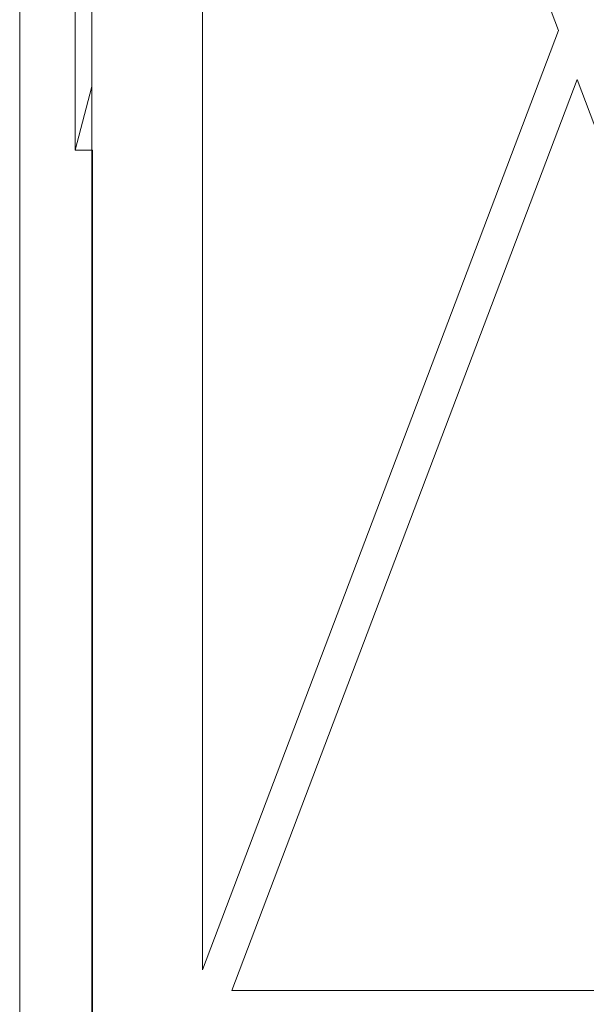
# Model space of a CAD drawing. Header units: millimetres. Extents: x -420 to 420, y -297 to 297.
# Tile 121 of 197: x 135 to 152, y -27 to 1. Entities that reach past the tile are written whole.
import ezdxf

# ---------------------------------------------------------------- set-up
doc = ezdxf.new("R2010")
doc.units = ezdxf.units.MM
doc.header["$MEASUREMENT"] = 0
doc.layers.add('layer 1', color=7, linetype='Continuous')

msp = doc.modelspace()

# ---------------------------------------------------------------- linework, layer by layer
at = {"layer": 'layer 1', "color": 7, "lineweight": 9}
msp.add_open_spline([(142.8627, 40.0585), (142.8627, 41.3902), (141.7833, 42.4697), (140.4515, 42.4697), (140.4515, 42.4697), (139.1199, 42.4697), (138.0404, 41.3902), (138.0404, 40.0585), (138.0404, 40.0585), (138.0404, 38.7267), (139.1199, 37.6474), (140.4515, 37.6474), (140.4515, 37.6474), (141.7833, 37.6474), (142.8627, 38.7267), (142.8627, 40.0584), (142.8627, 80.0094), (142.8627, -39.8435), (142.8627, 40.0585)], degree=3, knots=[0, 0, 0, 0, 0.2, 0.2, 0.2, 0.2, 0.4, 0.4, 0.4, 0.4, 0.6, 0.6, 0.6, 0.6, 1, 1, 1, 1.0001, 1.0001, 1.0001, 1.0001], dxfattribs=at)
for points in [[(135.4282, -154.342), (135.4282, -154.342), (135.4282, 43.5749), (135.4282, 43.5749)], [(137.5179, 35.2362), (137.5179, 35.2362), (137.5179, -152.8351), (137.5179, -152.8351)], [(140.7329, 28.0917), (140.7329, 28.0917), (140.7329, -26.4254), (140.7329, -26.4254)], [(151.059, 0.833), (151.059, 0.833), (140.7329, 28.0917), (140.7329, 28.0917)], [(137.0357, -2.6392), (137.0357, -2.6392), (137.0357, 14.4399), (137.0357, 14.4399)], [(140.7329, -26.4254), (140.7329, -26.4254), (151.059, 0.833), (151.059, 0.833)], [(137.0357, -2.6392), (137.0357, -2.6392), (137.5179, -0.7878), (137.5179, -0.7878)], [(141.5803, -27.0241), (141.5803, -27.0241), (151.5962, -0.585), (151.5962, -0.585)], [(161.612, -27.0241), (161.612, -27.0241), (151.5962, -0.585), (151.5962, -0.585)], [(137.538, -2.6392), (137.538, -2.6392), (137.0357, -2.6392), (137.0357, -2.6392)], [(137.538, -108.128), (137.538, -108.128), (137.538, -2.6392), (137.538, -2.6392)], [(141.5803, -27.0241), (141.5803, -27.0241), (161.612, -27.0241), (161.612, -27.0241)]]:
    msp.add_open_spline(points, degree=3, dxfattribs=at)

doc.saveas('drawing.dxf')
